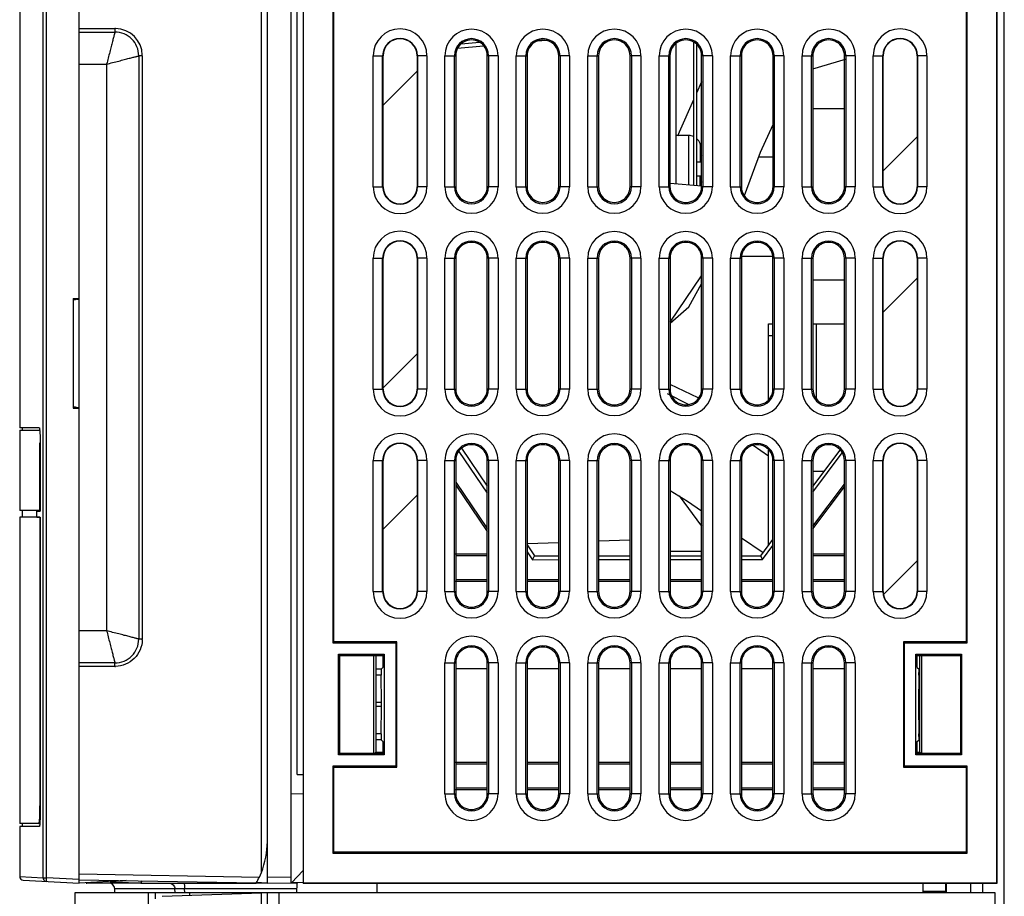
# Model space of a CAD drawing. Header units: millimetres. Extents: x 0 to 1500, y 0 to 1200.
# Tile 32 of 38: x 830 to 913, y 536 to 609. Entities that reach past the tile are written whole.
import ezdxf

# ---------------------------------------------------------------- set-up
doc = ezdxf.new("R2010")
doc.units = ezdxf.units.MM
doc.header["$LTSCALE"] = 82.5
doc.layers.get('0').update_dxf_attribs({"linetype": 'CONTINUOUS'})
for name, color, linetype in [('002_AXIS', 7, 'CONTINUOUS'), ('003_CURVES', 7, 'CONTINUOUS'), ('004_COSMETIC', 7, 'CONTINUOUS'), ('00_COMPONENTS', 7, 'CONTINUOUS'), ('03_AXES', 7, 'CONTINUOUS')]:
    doc.layers.add(name, color=color, linetype=linetype)

msp = doc.modelspace()

# ---------------------------------------------------------------- linework, layer by layer
at = {"color": 7, "linetype": 'CONTINUOUS'}
for p, q in [((912.929, 472.357), (912.929, 724.356)), ((853.529, 545.98), (853.529, 716.957)), ((854.025, 715.865), (854.025, 536.865)), ((854.051, 715.839), (854.051, 536.891)), ((912.299, 536.891), (912.299, 715.839)), ((912.325, 536.865), (912.325, 715.865)), ((856.537, 621.18), (856.537, 557.05)), ((856.625, 557.138), (856.625, 621.093)), ((909.725, 621.093), (909.725, 557.138)), ((909.812, 557.05), (909.812, 621.18)), ((869.184, 607.17), (867.009, 606.973)), ((868.845, 607.476), (867.298, 607.338)), ((874.484, 607.65), (873.723, 607.581)), ((860.746, 595.365), (860.746, 606.365)), ((863.603, 606.365), (863.603, 595.365)), ((866.85, 606.355), (866.85, 595.375)), ((869.5, 595.375), (869.5, 606.355)), ((872.85, 606.355), (872.85, 595.375)), ((875.5, 595.375), (875.5, 606.355)), ((878.85, 606.355), (878.85, 595.375)), ((881.5, 595.375), (881.5, 606.355)), ((884.845, 606.356), (884.845, 595.375)), ((887.504, 595.375), (887.504, 606.356)), ((890.845, 606.356), (890.845, 595.375)), ((893.504, 595.375), (893.504, 606.356)), ((896.845, 606.356), (896.845, 595.375)), ((899.504, 595.375), (899.504, 606.356)), ((902.746, 595.365), (902.746, 606.365)), ((905.603, 606.365), (905.603, 595.365)), ((896.845, 601.938), (899.504, 601.938)), ((893.504, 597.857), (892.295, 597.857)), ((860.746, 578.365), (860.746, 589.365)), ((863.603, 589.365), (863.603, 578.365)), ((866.85, 589.355), (866.85, 578.375)), ((869.5, 578.375), (869.5, 589.355)), ((872.85, 589.355), (872.85, 578.375)), ((875.5, 578.375), (875.5, 589.355)), ((878.85, 589.355), (878.85, 578.375)), ((881.5, 578.375), (881.5, 589.355)), ((884.85, 589.355), (884.85, 578.375)), ((887.5, 578.375), (887.5, 589.355)), ((893.5, 589.487), (890.85, 589.487)), ((890.85, 589.355), (890.85, 578.375)), ((893.5, 578.375), (893.5, 589.355)), ((896.85, 589.355), (896.85, 578.375)), ((899.5, 578.375), (899.5, 589.355)), ((902.746, 578.365), (902.746, 589.365)), ((905.603, 589.365), (905.603, 578.365)), ((896.85, 587.538), (899.5, 587.538)), ((893.129, 583.857), (893.5, 583.857)), ((896.85, 583.857), (899.5, 583.857)), ((893.129, 582.857), (893.5, 582.857)), ((867.119, 573.112), (869.5, 569.616)), ((867.338, 573.388), (869.5, 570.209)), ((896.85, 570.186), (899.135, 573.233)), ((860.746, 561.365), (860.746, 572.365)), ((863.603, 572.365), (863.603, 561.365)), ((866.85, 572.355), (866.85, 561.375)), ((869.5, 561.375), (869.5, 572.355)), ((872.85, 572.355), (872.85, 561.375)), ((875.5, 561.375), (875.5, 572.355)), ((878.85, 572.355), (878.85, 561.375)), ((881.5, 561.375), (881.5, 572.355)), ((884.85, 572.355), (884.85, 561.375)), ((887.5, 561.375), (887.5, 572.355)), ((890.85, 572.355), (890.85, 561.375)), ((893.5, 561.375), (893.5, 572.355)), ((896.85, 569.699), (899.32, 572.999)), ((896.85, 572.355), (896.85, 561.375)), ((899.5, 561.375), (899.5, 572.355)), ((902.746, 561.365), (902.746, 572.365)), ((905.603, 572.365), (905.603, 561.365)), ((897.787, 571.435), (896.85, 571.435)), ((866.85, 570.549), (869.5, 566.652)), ((866.85, 570.3), (869.5, 566.403)), ((896.85, 566.852), (899.5, 570.386)), ((896.85, 566.619), (899.5, 570.152)), ((892.479, 564.357), (893.5, 565.719)), ((872.85, 565.282), (873.479, 564.357)), ((892.628, 564.059), (893.5, 565.224)), ((869.5, 564.497), (866.819, 564.497)), ((869.5, 564.357), (866.85, 564.357)), ((872.85, 564.699), (873.306, 564.03)), ((873.306, 564.03), (873.479, 564.357)), ((873.306, 564.03), (875.5, 564.033)), ((873.479, 564.357), (875.5, 564.357)), ((878.85, 564.357), (881.5, 564.357)), ((878.85, 564.038), (881.5, 564.042)), ((887.5, 564.722), (884.85, 564.722)), ((884.85, 564.357), (887.5, 564.357)), ((884.85, 564.047), (887.5, 564.051)), ((890.85, 564.357), (892.479, 564.357)), ((890.85, 564.057), (892.628, 564.059)), ((892.628, 564.059), (892.479, 564.357)), ((899.5, 564.497), (896.85, 564.497)), ((899.5, 564.357), (896.85, 564.357)), ((866.819, 562.217), (869.5, 562.217)), ((866.85, 562.357), (869.5, 562.357)), ((872.85, 562.357), (875.5, 562.357)), ((872.85, 562.217), (875.5, 562.217)), ((878.85, 562.357), (881.5, 562.357)), ((878.85, 562.217), (881.5, 562.217)), ((884.85, 562.357), (887.5, 562.357)), ((884.85, 562.217), (887.5, 562.217)), ((890.85, 562.357), (893.5, 562.357)), ((890.85, 562.217), (893.5, 562.217)), ((896.85, 562.357), (899.5, 562.357)), ((896.85, 562.217), (899.5, 562.217)), ((856.625, 557.138), (856.537, 557.05)), ((856.537, 557.05), (861.81, 557.05)), ((861.897, 557.138), (856.625, 557.138)), ((861.897, 557.138), (861.81, 557.05)), ((861.81, 557.05), (861.81, 546.68)), ((861.897, 546.593), (861.897, 557.138)), ((909.725, 557.138), (904.452, 557.138)), ((904.452, 557.138), (904.54, 557.05)), ((904.452, 557.138), (904.452, 546.593)), ((904.54, 557.05), (909.812, 557.05)), ((904.54, 546.68), (904.54, 557.05)), ((909.725, 557.138), (909.812, 557.05)), ((857.109, 555.98), (857.005, 556.085)), ((857.005, 547.645), (857.005, 556.085)), ((857.005, 556.085), (860.845, 556.085)), ((857.109, 547.75), (857.109, 555.98)), ((857.109, 555.98), (860.74, 555.98)), ((859.954, 555.98), (859.954, 547.75)), ((860.129, 555.98), (860.129, 547.857)), ((860.74, 555.98), (860.845, 556.085)), ((860.74, 555.98), (860.74, 554.98)), ((860.845, 556.085), (860.845, 547.645)), ((905.505, 556.085), (909.345, 556.085)), ((905.609, 555.98), (905.505, 556.085)), ((905.505, 547.645), (905.505, 556.085)), ((905.609, 555.98), (909.24, 555.98)), ((905.609, 554.98), (905.609, 555.98)), ((905.829, 547.857), (905.829, 555.98)), ((906.004, 547.75), (906.004, 555.98)), ((909.24, 555.98), (909.345, 556.085)), ((909.24, 555.98), (909.24, 547.75)), ((909.345, 556.085), (909.345, 547.645)), ((860.74, 554.98), (860.582, 554.823)), ((866.85, 555.355), (866.85, 544.375)), ((869.5, 544.375), (869.5, 555.355)), ((872.85, 555.355), (872.85, 544.375)), ((875.5, 544.375), (875.5, 555.355)), ((878.85, 555.355), (878.85, 544.375)), ((881.5, 544.375), (881.5, 555.355)), ((884.85, 555.355), (884.85, 544.375)), ((887.5, 544.375), (887.5, 555.355)), ((890.85, 555.355), (890.85, 544.375)), ((893.5, 544.375), (893.5, 555.355)), ((896.85, 555.355), (896.85, 544.375)), ((899.5, 544.375), (899.5, 555.355)), ((905.609, 554.98), (905.767, 554.823)), ((860.582, 554.823), (860.129, 554.823)), ((860.603, 554.323), (860.129, 554.323)), ((860.582, 554.823), (860.603, 554.323)), ((860.624, 552.039), (860.603, 554.323)), ((905.747, 554.323), (905.726, 552.039)), ((905.747, 554.323), (905.767, 554.823)), ((905.747, 554.323), (905.829, 554.323)), ((905.767, 554.823), (905.829, 554.823)), ((860.603, 549.407), (860.624, 551.691)), ((905.726, 551.691), (905.747, 549.407)), ((860.603, 549.407), (860.129, 549.407)), ((860.603, 549.407), (860.582, 548.908)), ((905.747, 549.407), (905.829, 549.407)), ((905.767, 548.908), (905.747, 549.407)), ((860.582, 548.908), (860.129, 548.908)), ((860.74, 548.75), (860.582, 548.908)), ((860.74, 548.75), (860.74, 547.75)), ((905.609, 548.75), (905.767, 548.908)), ((905.609, 547.75), (905.609, 548.75)), ((905.767, 548.908), (905.829, 548.908)), ((857.109, 547.75), (857.005, 547.645)), ((860.845, 547.645), (857.005, 547.645)), ((860.74, 547.75), (857.109, 547.75)), ((860.021, 547.75), (860.129, 547.857)), ((860.129, 547.857), (860.74, 547.857)), ((860.74, 547.75), (860.845, 547.645)), ((905.609, 547.75), (905.505, 547.645)), ((909.345, 547.645), (905.505, 547.645)), ((905.609, 547.857), (905.829, 547.857)), ((909.24, 547.75), (905.609, 547.75)), ((905.936, 547.75), (905.829, 547.857)), ((909.24, 547.75), (909.345, 547.645)), ((856.625, 546.593), (856.537, 546.68)), ((856.537, 546.68), (856.537, 539.378)), ((861.81, 546.68), (856.537, 546.68)), ((861.897, 546.593), (861.81, 546.68)), ((869.5, 546.997), (866.819, 546.997)), ((869.5, 546.857), (866.85, 546.857)), ((875.5, 546.997), (872.85, 546.997)), ((875.5, 546.857), (872.85, 546.857)), ((881.5, 546.997), (878.85, 546.997)), ((881.5, 546.857), (878.85, 546.857)), ((887.5, 546.997), (884.85, 546.997)), ((887.5, 546.857), (884.85, 546.857)), ((893.5, 546.997), (890.85, 546.997)), ((893.5, 546.857), (890.85, 546.857)), ((899.5, 546.997), (896.85, 546.997)), ((899.5, 546.857), (896.85, 546.857)), ((904.452, 546.593), (904.54, 546.68)), ((909.812, 546.68), (904.54, 546.68)), ((909.725, 546.593), (909.812, 546.68)), ((909.812, 539.378), (909.812, 546.68)), ((853.529, 545.98), (854.025, 545.971)), ((856.625, 539.465), (856.625, 546.593)), ((856.625, 546.593), (861.897, 546.593)), ((904.452, 546.593), (909.725, 546.593)), ((909.725, 546.593), (909.725, 539.465)), ((866.819, 544.717), (869.5, 544.717)), ((866.85, 544.857), (869.5, 544.857)), ((872.85, 544.857), (875.5, 544.857)), ((872.85, 544.717), (875.5, 544.717)), ((878.85, 544.857), (881.5, 544.857)), ((878.85, 544.717), (881.5, 544.717)), ((884.85, 544.857), (887.5, 544.857)), ((884.85, 544.717), (887.5, 544.717)), ((890.85, 544.857), (893.5, 544.857)), ((890.85, 544.717), (893.5, 544.717)), ((896.85, 544.857), (899.5, 544.857)), ((896.85, 544.717), (899.5, 544.717)), ((856.625, 539.465), (856.537, 539.378)), ((856.537, 539.378), (909.812, 539.378)), ((909.725, 539.465), (856.625, 539.465)), ((909.725, 539.465), (909.812, 539.378)), ((840.409, 536.857), (835.88, 536.857)), ((851.029, 536.857), (850.091, 536.857)), ((853.529, 536.857), (853.029, 536.857)), ((853.508, 536.053), (853.529, 536.857)), ((853.529, 536.901), (853.529, 536.857)), ((854.025, 536.865), (854.051, 536.891)), ((854.025, 536.865), (912.325, 536.865)), ((854.051, 536.891), (912.299, 536.891)), ((860.225, 536.865), (860.227, 536.057)), ((906.123, 536.057), (906.125, 536.865)), ((907.989, 536.865), (907.989, 536.147)), ((908.059, 536.865), (908.059, 536.077)), ((910.129, 536.057), (910.129, 536.865)), ((911.129, 536.057), (911.129, 536.865)), ((912.325, 536.865), (912.299, 536.891)), ((834.88, 487.316), (834.88, 536.057)), ((834.88, 536.057), (912.129, 536.057)), ((838.219, 536.057), (838.211, 536.371)), ((842.205, 535.749), (850.529, 536.04)), ((850.529, 484.057), (850.529, 536.04)), ((851.029, 484.857), (851.029, 536.057)), ((907.989, 536.147), (906.123, 536.147))]:
    msp.add_line(p, q, dxfattribs=at)
at = {"color": 9, "linetype": 'CONTINUOUS'}
for p, q in [((859.915, 595.365), (859.915, 606.365)), ((859.915, 606.365), (860.746, 606.365)), ((860.714, 595.365), (860.714, 606.365)), ((864.435, 606.365), (863.603, 606.365)), ((863.635, 606.365), (863.635, 595.365)), ((864.435, 606.365), (864.435, 595.365)), ((865.942, 595.365), (865.942, 606.365)), ((865.942, 606.365), (866.739, 606.365)), ((866.739, 595.365), (866.739, 606.365)), ((866.739, 606.365), (866.85, 606.355)), ((869.611, 606.365), (869.5, 606.355)), ((869.611, 606.365), (869.611, 595.365)), ((870.408, 606.365), (869.611, 606.365)), ((870.408, 606.365), (870.408, 595.365)), ((871.942, 595.365), (871.942, 606.365)), ((871.942, 606.365), (872.739, 606.365)), ((872.739, 595.365), (872.739, 606.365)), ((872.739, 606.365), (872.85, 606.355)), ((875.611, 606.365), (875.5, 606.355)), ((875.611, 606.365), (875.611, 595.365)), ((876.408, 606.365), (875.611, 606.365)), ((876.408, 606.365), (876.408, 595.365)), ((877.942, 595.365), (877.942, 606.365)), ((877.942, 606.365), (878.739, 606.365)), ((878.739, 595.365), (878.739, 606.365)), ((878.739, 606.365), (878.85, 606.355)), ((881.611, 606.365), (881.5, 606.355)), ((881.611, 606.365), (881.611, 595.365)), ((882.408, 606.365), (881.611, 606.365)), ((882.408, 606.365), (882.408, 595.365)), ((883.942, 595.365), (883.942, 606.365)), ((883.942, 606.365), (884.739, 606.365)), ((884.739, 595.365), (884.739, 606.365)), ((884.739, 606.365), (884.845, 606.356)), ((887.611, 606.365), (887.504, 606.356)), ((887.611, 606.365), (887.611, 595.365)), ((888.408, 606.365), (887.611, 606.365)), ((888.408, 606.365), (888.408, 595.365)), ((889.942, 595.365), (889.942, 606.365)), ((889.942, 606.365), (890.739, 606.365)), ((890.739, 595.365), (890.739, 606.365)), ((890.739, 606.365), (890.845, 606.356)), ((893.611, 606.365), (893.504, 606.356)), ((893.611, 606.365), (893.611, 595.365)), ((894.408, 606.365), (893.611, 606.365)), ((894.408, 606.365), (894.408, 595.365)), ((895.942, 595.365), (895.942, 606.365)), ((895.942, 606.365), (896.739, 606.365)), ((896.739, 595.365), (896.739, 606.365)), ((896.739, 606.365), (896.845, 606.356)), ((899.611, 606.365), (899.504, 606.356)), ((899.611, 606.365), (899.611, 595.365)), ((900.408, 606.365), (899.611, 606.365)), ((900.408, 606.365), (900.408, 595.365)), ((901.915, 595.365), (901.915, 606.365)), ((901.915, 606.365), (902.746, 606.365)), ((902.714, 595.365), (902.714, 606.365)), ((906.435, 606.365), (905.603, 606.365)), ((905.635, 606.365), (905.635, 595.365)), ((906.435, 606.365), (906.435, 595.365)), ((859.915, 595.365), (860.746, 595.365)), ((864.435, 595.365), (863.603, 595.365)), ((865.942, 595.365), (866.739, 595.365)), ((866.739, 595.365), (866.85, 595.375)), ((869.611, 595.365), (869.5, 595.375)), ((870.408, 595.365), (869.611, 595.365)), ((871.942, 595.365), (872.739, 595.365)), ((872.739, 595.365), (872.85, 595.375)), ((875.611, 595.365), (875.5, 595.375)), ((876.408, 595.365), (875.611, 595.365)), ((877.942, 595.365), (878.739, 595.365)), ((878.739, 595.365), (878.85, 595.375)), ((881.611, 595.365), (881.5, 595.375)), ((882.408, 595.365), (881.611, 595.365)), ((883.942, 595.365), (884.739, 595.365)), ((884.739, 595.365), (884.845, 595.375)), ((887.611, 595.365), (887.504, 595.375)), ((888.408, 595.365), (887.611, 595.365)), ((889.942, 595.365), (890.739, 595.365)), ((890.739, 595.365), (890.845, 595.375)), ((893.611, 595.365), (893.504, 595.375)), ((894.408, 595.365), (893.611, 595.365)), ((895.942, 595.365), (896.739, 595.365)), ((896.739, 595.365), (896.845, 595.375)), ((899.611, 595.365), (899.504, 595.375)), ((900.408, 595.365), (899.611, 595.365)), ((901.915, 595.365), (902.746, 595.365)), ((906.435, 595.365), (905.603, 595.365)), ((859.915, 578.365), (859.915, 589.365)), ((859.915, 589.365), (860.746, 589.365)), ((860.714, 578.365), (860.714, 589.365)), ((864.435, 589.365), (863.603, 589.365)), ((863.635, 589.365), (863.635, 578.365)), ((864.435, 589.365), (864.435, 578.365)), ((865.942, 578.365), (865.942, 589.365)), ((865.942, 589.365), (866.739, 589.365)), ((866.739, 578.365), (866.739, 589.365)), ((866.739, 589.365), (866.85, 589.355)), ((869.611, 589.365), (869.5, 589.355)), ((869.611, 589.365), (869.611, 578.365)), ((870.408, 589.365), (869.611, 589.365)), ((870.408, 589.365), (870.408, 578.365)), ((871.942, 578.365), (871.942, 589.365)), ((871.942, 589.365), (872.739, 589.365)), ((872.739, 578.365), (872.739, 589.365)), ((872.739, 589.365), (872.85, 589.355)), ((875.611, 589.365), (875.5, 589.355)), ((875.611, 589.365), (875.611, 578.365)), ((876.408, 589.365), (875.611, 589.365)), ((876.408, 589.365), (876.408, 578.365)), ((877.942, 578.365), (877.942, 589.365)), ((877.942, 589.365), (878.739, 589.365)), ((878.739, 578.365), (878.739, 589.365)), ((878.739, 589.365), (878.85, 589.355)), ((881.611, 589.365), (881.5, 589.355)), ((881.611, 589.365), (881.611, 578.365)), ((882.408, 589.365), (881.611, 589.365)), ((882.408, 589.365), (882.408, 578.365)), ((883.942, 578.365), (883.942, 589.365)), ((883.942, 589.365), (884.739, 589.365)), ((884.739, 578.365), (884.739, 589.365)), ((884.739, 589.365), (884.85, 589.355)), ((887.611, 589.365), (887.5, 589.355)), ((887.611, 589.365), (887.611, 578.365)), ((888.408, 589.365), (887.611, 589.365)), ((888.408, 589.365), (888.408, 578.365)), ((889.942, 578.365), (889.942, 589.365)), ((889.942, 589.365), (890.739, 589.365)), ((890.739, 578.365), (890.739, 589.365)), ((890.739, 589.365), (890.85, 589.355)), ((893.611, 589.365), (893.5, 589.355)), ((893.611, 589.365), (893.611, 578.365)), ((894.408, 589.365), (893.611, 589.365)), ((894.408, 589.365), (894.408, 578.365)), ((895.942, 578.365), (895.942, 589.365)), ((895.942, 589.365), (896.739, 589.365)), ((896.739, 578.365), (896.739, 589.365)), ((896.739, 589.365), (896.85, 589.355)), ((899.611, 589.365), (899.5, 589.355)), ((899.611, 589.365), (899.611, 578.365)), ((900.408, 589.365), (899.611, 589.365)), ((900.408, 589.365), (900.408, 578.365)), ((901.915, 578.365), (901.915, 589.365)), ((901.915, 589.365), (902.746, 589.365)), ((902.714, 578.365), (902.714, 589.365)), ((906.435, 589.365), (905.603, 589.365)), ((905.635, 589.365), (905.635, 578.365)), ((906.435, 589.365), (906.435, 578.365)), ((897.129, 583.857), (897.129, 577.606)), ((859.915, 578.365), (860.746, 578.365)), ((864.435, 578.365), (863.603, 578.365)), ((865.942, 578.365), (866.739, 578.365)), ((866.739, 578.365), (866.85, 578.375)), ((869.611, 578.365), (869.5, 578.375)), ((870.408, 578.365), (869.611, 578.365)), ((871.942, 578.365), (872.739, 578.365)), ((872.739, 578.365), (872.85, 578.375)), ((875.611, 578.365), (875.5, 578.375)), ((876.408, 578.365), (875.611, 578.365)), ((877.942, 578.365), (878.739, 578.365)), ((878.739, 578.365), (878.85, 578.375)), ((881.611, 578.365), (881.5, 578.375)), ((882.408, 578.365), (881.611, 578.365)), ((883.942, 578.365), (884.739, 578.365)), ((884.739, 578.365), (884.85, 578.375)), ((887.611, 578.365), (887.5, 578.375)), ((888.408, 578.365), (887.611, 578.365)), ((889.942, 578.365), (890.739, 578.365)), ((890.739, 578.365), (890.85, 578.375)), ((893.611, 578.365), (893.5, 578.375)), ((894.408, 578.365), (893.611, 578.365)), ((895.942, 578.365), (896.739, 578.365)), ((896.739, 578.365), (896.85, 578.375)), ((899.611, 578.365), (899.5, 578.375)), ((900.408, 578.365), (899.611, 578.365)), ((901.915, 578.365), (902.746, 578.365)), ((906.435, 578.365), (905.603, 578.365)), ((859.915, 561.365), (859.915, 572.365)), ((859.915, 572.365), (860.746, 572.365)), ((860.714, 561.365), (860.714, 572.365)), ((864.435, 572.365), (863.603, 572.365)), ((863.635, 572.365), (863.635, 561.365)), ((864.435, 572.365), (864.435, 561.365)), ((865.942, 561.365), (865.942, 572.365)), ((865.942, 572.365), (866.739, 572.365)), ((866.739, 561.365), (866.739, 572.365)), ((866.739, 572.365), (866.85, 572.355)), ((869.611, 572.365), (869.5, 572.355)), ((869.611, 572.365), (869.611, 561.365)), ((870.408, 572.365), (869.611, 572.365)), ((870.408, 572.365), (870.408, 561.365)), ((871.942, 561.365), (871.942, 572.365)), ((871.942, 572.365), (872.739, 572.365)), ((872.739, 561.365), (872.739, 572.365)), ((872.739, 572.365), (872.85, 572.355)), ((875.611, 572.365), (875.5, 572.355)), ((875.611, 572.365), (875.611, 561.365)), ((876.408, 572.365), (875.611, 572.365)), ((876.408, 572.365), (876.408, 561.365)), ((877.942, 561.365), (877.942, 572.365)), ((877.942, 572.365), (878.739, 572.365)), ((878.739, 561.365), (878.739, 572.365)), ((878.739, 572.365), (878.85, 572.355)), ((881.611, 572.365), (881.5, 572.355)), ((881.611, 572.365), (881.611, 561.365)), ((882.408, 572.365), (881.611, 572.365)), ((882.408, 572.365), (882.408, 561.365)), ((883.942, 561.365), (883.942, 572.365)), ((883.942, 572.365), (884.739, 572.365)), ((884.739, 561.365), (884.739, 572.365)), ((884.739, 572.365), (884.85, 572.355)), ((887.611, 572.365), (887.5, 572.355)), ((887.611, 572.365), (887.611, 561.365)), ((888.408, 572.365), (887.611, 572.365)), ((888.408, 572.365), (888.408, 561.365)), ((889.942, 561.365), (889.942, 572.365)), ((889.942, 572.365), (890.739, 572.365)), ((890.739, 561.365), (890.739, 572.365)), ((890.739, 572.365), (890.85, 572.355)), ((893.611, 572.365), (893.5, 572.355)), ((893.611, 572.365), (893.611, 561.365)), ((894.408, 572.365), (893.611, 572.365)), ((894.408, 572.365), (894.408, 561.365)), ((895.942, 561.365), (895.942, 572.365)), ((895.942, 572.365), (896.739, 572.365)), ((896.739, 561.365), (896.739, 572.365)), ((896.739, 572.365), (896.85, 572.355)), ((899.611, 572.365), (899.5, 572.355)), ((899.611, 572.365), (899.611, 561.365)), ((900.408, 572.365), (899.611, 572.365)), ((900.408, 572.365), (900.408, 561.365)), ((901.915, 561.365), (901.915, 572.365)), ((901.915, 572.365), (902.746, 572.365)), ((902.714, 561.365), (902.714, 572.365)), ((906.435, 572.365), (905.603, 572.365)), ((905.635, 572.365), (905.635, 561.365)), ((906.435, 572.365), (906.435, 561.365)), ((859.915, 561.365), (860.746, 561.365)), ((864.435, 561.365), (863.603, 561.365)), ((865.942, 561.365), (866.739, 561.365)), ((866.739, 561.365), (866.85, 561.375)), ((869.611, 561.365), (869.5, 561.375)), ((870.408, 561.365), (869.611, 561.365)), ((871.942, 561.365), (872.739, 561.365)), ((872.739, 561.365), (872.85, 561.375)), ((875.611, 561.365), (875.5, 561.375)), ((876.408, 561.365), (875.611, 561.365)), ((877.942, 561.365), (878.739, 561.365)), ((878.739, 561.365), (878.85, 561.375)), ((881.611, 561.365), (881.5, 561.375)), ((882.408, 561.365), (881.611, 561.365)), ((883.942, 561.365), (884.739, 561.365)), ((884.739, 561.365), (884.85, 561.375)), ((887.611, 561.365), (887.5, 561.375)), ((888.408, 561.365), (887.611, 561.365)), ((889.942, 561.365), (890.739, 561.365)), ((890.739, 561.365), (890.85, 561.375)), ((893.611, 561.365), (893.5, 561.375)), ((894.408, 561.365), (893.611, 561.365)), ((895.942, 561.365), (896.739, 561.365)), ((896.739, 561.365), (896.85, 561.375)), ((899.611, 561.365), (899.5, 561.375)), ((900.408, 561.365), (899.611, 561.365)), ((901.915, 561.365), (902.746, 561.365)), ((906.435, 561.365), (905.603, 561.365)), ((865.942, 544.365), (865.942, 555.365)), ((865.942, 555.365), (866.739, 555.365)), ((866.739, 544.365), (866.739, 555.365)), ((866.739, 555.365), (866.85, 555.355)), ((869.611, 555.365), (869.5, 555.355)), ((869.611, 555.365), (869.611, 544.365)), ((870.408, 555.365), (869.611, 555.365)), ((870.408, 555.365), (870.408, 544.365)), ((871.942, 544.365), (871.942, 555.365)), ((871.942, 555.365), (872.739, 555.365)), ((872.739, 544.365), (872.739, 555.365)), ((872.739, 555.365), (872.85, 555.355)), ((875.611, 555.365), (875.5, 555.355)), ((875.611, 555.365), (875.611, 544.365)), ((876.408, 555.365), (875.611, 555.365)), ((876.408, 555.365), (876.408, 544.365)), ((877.942, 544.365), (877.942, 555.365)), ((877.942, 555.365), (878.739, 555.365)), ((878.739, 555.365), (878.85, 555.355)), ((878.739, 544.365), (878.739, 555.365)), ((881.611, 555.365), (881.5, 555.355)), ((881.611, 555.365), (881.611, 544.365)), ((882.408, 555.365), (881.611, 555.365)), ((882.408, 555.365), (882.408, 544.365)), ((883.942, 544.365), (883.942, 555.365)), ((883.942, 555.365), (884.739, 555.365)), ((884.739, 555.365), (884.85, 555.355)), ((884.739, 544.365), (884.739, 555.365)), ((887.611, 555.365), (887.5, 555.355)), ((887.611, 555.365), (887.611, 544.365)), ((888.408, 555.365), (887.611, 555.365)), ((888.408, 555.365), (888.408, 544.365)), ((889.942, 555.365), (890.739, 555.365)), ((889.942, 544.365), (889.942, 555.365)), ((890.739, 555.365), (890.85, 555.355)), ((890.739, 544.365), (890.739, 555.365)), ((893.611, 555.365), (893.5, 555.355)), ((894.408, 555.365), (893.611, 555.365)), ((893.611, 555.365), (893.611, 544.365)), ((894.408, 555.365), (894.408, 544.365)), ((895.942, 555.365), (896.739, 555.365)), ((895.942, 544.365), (895.942, 555.365)), ((896.739, 555.365), (896.85, 555.355)), ((896.739, 544.365), (896.739, 555.365)), ((899.611, 555.365), (899.5, 555.355)), ((900.408, 555.365), (899.611, 555.365)), ((899.611, 555.365), (899.611, 544.365)), ((900.408, 555.365), (900.408, 544.365)), ((860.624, 552.039), (860.129, 552.039)), ((860.624, 551.691), (860.129, 551.691)), ((905.726, 552.039), (905.829, 552.039)), ((905.726, 551.691), (905.829, 551.691)), ((865.942, 544.365), (866.739, 544.365)), ((866.739, 544.365), (866.85, 544.375)), ((869.611, 544.365), (869.5, 544.375)), ((870.408, 544.365), (869.611, 544.365)), ((871.942, 544.365), (872.739, 544.365)), ((872.739, 544.365), (872.85, 544.375)), ((875.611, 544.365), (875.5, 544.375)), ((876.408, 544.365), (875.611, 544.365)), ((877.942, 544.365), (878.739, 544.365)), ((878.739, 544.365), (878.85, 544.375)), ((881.611, 544.365), (881.5, 544.375)), ((882.408, 544.365), (881.611, 544.365)), ((883.942, 544.365), (884.739, 544.365)), ((884.739, 544.365), (884.85, 544.375)), ((887.611, 544.365), (887.5, 544.375)), ((888.408, 544.365), (887.611, 544.365)), ((889.942, 544.365), (890.739, 544.365)), ((890.739, 544.365), (890.85, 544.375)), ((893.611, 544.365), (893.5, 544.375)), ((894.408, 544.365), (893.611, 544.365)), ((895.942, 544.365), (896.739, 544.365)), ((896.739, 544.365), (896.85, 544.375)), ((899.611, 544.365), (899.5, 544.375)), ((900.408, 544.365), (899.611, 544.365)), ((843.268, 536.371), (838.211, 536.371)), ((841.032, 536.057), (841.032, 534.14)), ((841.635, 535.536), (841.635, 536.057)), ((843.275, 536.06), (843.268, 536.371)), ((853.516, 536.371), (844.084, 536.371)), ((844.092, 536.057), (844.084, 536.371)), ((844.526, 535.83), (844.526, 536.057)), ((852.029, 487.229), (852.029, 536.057))]:
    msp.add_line(p, q, dxfattribs=at)
at = {"color": 3, "linetype": 'CONTINUOUS'}
for p, q in [((893.129, 577.489), (893.129, 583.857)), ((893.129, 565.224), (893.129, 573.241))]:
    msp.add_line(p, q, dxfattribs=at)
at = {"color": 9, "linetype": 'CONTINUOUS'}
for centre, radius, start, end in [((862.175, 606.365), 2.26, 0, 180), ((868.175, 606.365), 2.233, 0.00125, 179.99875), ((874.175, 606.365), 2.233, 0.00125, 179.99875), ((880.175, 606.365), 2.233, 0.00125, 179.99875), ((886.175, 606.365), 2.233, 0.00198, 179.99802), ((892.175, 606.365), 2.233, 0.00198, 179.99802), ((898.175, 606.365), 2.233, 0.00198, 179.99802), ((904.175, 606.365), 2.26, 0, 180), ((862.175, 606.365), 1.46, 0, 180), ((868.175, 606.365), 1.436, 0.00168, 179.99832), ((874.175, 606.365), 1.436, 0.00168, 179.99832), ((880.175, 606.365), 1.436, 0.00168, 179.99832), ((886.175, 606.365), 1.436, 0.00266, 179.99734), ((892.175, 606.365), 1.436, 0.00266, 179.99734), ((898.175, 606.365), 1.436, 0.00266, 179.99734), ((904.175, 606.365), 1.46, 0, 180), ((862.175, 595.365), 2.26, 180, 360), ((862.175, 595.365), 1.46, 180, 360), ((868.175, 595.365), 2.233, 180.00125, 359.99875), ((868.175, 595.365), 1.436, 180.00168, 359.99832), ((874.175, 595.365), 2.233, 180.00125, 359.99875), ((874.175, 595.365), 1.436, 180.00168, 359.99832), ((880.175, 595.365), 2.233, 180.00125, 359.99875), ((880.175, 595.365), 1.436, 180.00168, 359.99832), ((886.175, 595.365), 2.233, 180.00198, 359.99802), ((886.175, 595.365), 1.436, 180.00266, 359.99734), ((892.175, 595.365), 2.233, 180.00198, 359.99802), ((892.175, 595.365), 1.436, 180.00266, 359.99734), ((898.175, 595.365), 2.233, 180.00198, 359.99802), ((898.175, 595.365), 1.436, 180.00266, 359.99734), ((904.175, 595.365), 2.26, 180, 360), ((904.175, 595.365), 1.46, 180, 360), ((862.175, 589.365), 2.26, 0, 180), ((868.175, 589.365), 2.233, 0.00125, 179.99875), ((874.175, 589.365), 2.233, 0.00125, 179.99875), ((880.175, 589.365), 2.233, 0.00125, 179.99875), ((886.175, 589.365), 2.233, 0.00125, 179.99875), ((892.175, 589.365), 2.233, 0.00125, 179.99875), ((898.175, 589.365), 2.233, 0.00125, 179.99875), ((904.175, 589.365), 2.26, 0, 180), ((862.175, 589.365), 1.46, 0, 180), ((868.175, 589.365), 1.436, 0.00168, 179.99832), ((874.175, 589.365), 1.436, 0.00168, 179.99832), ((880.175, 589.365), 1.436, 0.00168, 179.99832), ((886.175, 589.365), 1.436, 0.00168, 179.99832), ((892.175, 589.365), 1.436, 0.00168, 179.99832), ((898.175, 589.365), 1.436, 0.00168, 179.99832), ((904.175, 589.365), 1.46, 0, 180), ((862.175, 578.365), 2.26, 180, 360), ((862.175, 578.365), 1.46, 180, 360), ((868.175, 578.365), 2.233, 180.00125, 359.99875), ((868.175, 578.365), 1.436, 180.00168, 359.99832), ((874.175, 578.365), 2.233, 180.00125, 359.99875), ((874.175, 578.365), 1.436, 180.00168, 359.99832), ((880.175, 578.365), 2.233, 180.00125, 359.99875), ((880.175, 578.365), 1.436, 180.00168, 359.99832), ((886.175, 578.365), 2.233, 180.00125, 359.99875), ((886.175, 578.365), 1.436, 180.00168, 359.99832), ((892.175, 578.365), 2.233, 180.00125, 359.99875), ((892.175, 578.365), 1.436, 180.00168, 359.99832), ((898.175, 578.365), 2.233, 180.00125, 359.99875), ((898.175, 578.365), 1.436, 180.00168, 359.99832), ((904.175, 578.365), 2.26, 180, 360), ((904.175, 578.365), 1.46, 180, 360), ((862.175, 572.365), 2.26, 0, 180), ((868.175, 572.365), 2.233, 0.00125, 179.99875), ((874.175, 572.365), 2.233, 0.00125, 179.99875), ((880.175, 572.365), 2.233, 0.00125, 179.99875), ((886.175, 572.365), 2.233, 0.00125, 179.99875), ((892.175, 572.365), 2.233, 0.00125, 179.99875), ((898.175, 572.365), 2.233, 0.00125, 179.99875), ((904.175, 572.365), 2.26, 0, 180), ((862.175, 572.365), 1.46, 0, 180), ((868.175, 572.365), 1.436, 0.00168, 179.99832), ((874.175, 572.365), 1.436, 0.00168, 179.99832), ((880.175, 572.365), 1.436, 0.00168, 179.99832), ((886.175, 572.365), 1.436, 0.00168, 179.99832), ((892.175, 572.365), 1.436, 0.00168, 179.99832), ((898.175, 572.365), 1.436, 0.00168, 179.99832), ((904.175, 572.365), 1.46, 0, 180), ((862.175, 561.365), 2.26, 180, 360), ((862.175, 561.365), 1.46, 180, 360), ((868.175, 561.365), 2.233, 180.00125, 359.99875), ((868.175, 561.365), 1.436, 180.00168, 359.99832), ((874.175, 561.365), 2.233, 180.00125, 359.99875), ((874.175, 561.365), 1.436, 180.00168, 359.99832), ((880.175, 561.365), 2.233, 180.00125, 359.99875), ((880.175, 561.365), 1.436, 180.00168, 359.99832), ((886.175, 561.365), 2.233, 180.00125, 359.99875), ((886.175, 561.365), 1.436, 180.00168, 359.99832), ((892.175, 561.365), 2.233, 180.00125, 359.99875), ((892.175, 561.365), 1.436, 180.00168, 359.99832), ((898.175, 561.365), 2.233, 180.00125, 359.99875), ((898.175, 561.365), 1.436, 180.00168, 359.99832), ((904.175, 561.365), 2.26, 180, 360), ((904.175, 561.365), 1.46, 180, 360), ((868.175, 555.365), 2.233, 0.00125, 179.99875), ((874.175, 555.365), 2.233, 0.00125, 179.99875), ((880.175, 555.365), 2.233, 0.00125, 179.99875), ((886.175, 555.365), 2.233, 0.00125, 179.99875), ((892.175, 555.365), 2.233, 0.00125, 179.99875), ((898.175, 555.365), 2.233, 0.00125, 179.99875), ((868.175, 555.365), 1.436, 0.00168, 179.99832), ((874.175, 555.365), 1.436, 0.00168, 179.99832), ((880.175, 555.365), 1.436, 0.00168, 179.99832), ((886.175, 555.365), 1.436, 0.00168, 179.99832), ((892.175, 555.365), 1.436, 0.00168, 179.99832), ((898.175, 555.365), 1.436, 0.00168, 179.99832), ((868.175, 544.365), 2.233, 180.00125, 359.99875), ((868.175, 544.365), 1.436, 180.00168, 359.99832), ((874.175, 544.365), 2.233, 180.00125, 359.99875), ((874.175, 544.365), 1.436, 180.00168, 359.99832), ((880.175, 544.365), 2.233, 180.00125, 359.99875), ((880.175, 544.365), 1.436, 180.00168, 359.99832), ((886.175, 544.365), 2.233, 180.00125, 359.99875), ((886.175, 544.365), 1.436, 180.00168, 359.99832), ((892.175, 544.365), 2.233, 180.00125, 359.99875), ((892.175, 544.365), 1.436, 180.00168, 359.99832), ((898.175, 544.365), 2.233, 180.00125, 359.99875), ((898.175, 544.365), 1.436, 180.00168, 359.99832)]:
    msp.add_arc(centre, radius, start, end, dxfattribs=at)
at = {"color": 7, "linetype": 'CONTINUOUS'}
for centre, radius, start, end in [((862.175, 606.365), 1.429, 0, 180), ((868.175, 606.365), 1.325, 359.575, 180.4249), ((874.175, 606.365), 1.325, 359.575, 180.4249), ((880.175, 606.365), 1.325, 359.575, 180.4249), ((886.175, 606.365), 1.329, 359.58699, 180.41292), ((892.175, 606.365), 1.329, 359.58699, 180.41292), ((898.175, 606.365), 1.329, 359.58699, 180.41292), ((904.175, 606.365), 1.429, 0, 180), ((862.175, 595.365), 1.429, 180, 360), ((868.175, 595.365), 1.325, 179.575, 0.4249), ((874.175, 595.365), 1.325, 179.575, 0.4249), ((880.175, 595.365), 1.325, 179.575, 0.4249), ((886.175, 595.365), 1.329, 179.58699, 0.41292), ((892.175, 595.365), 1.329, 179.58699, 0.41292), ((898.175, 595.365), 1.329, 179.58699, 0.41292), ((904.175, 595.365), 1.429, 180, 360), ((862.175, 589.365), 1.429, 0, 180), ((868.175, 589.365), 1.325, 359.575, 180.4249), ((874.175, 589.365), 1.325, 359.575, 180.4249), ((880.175, 589.365), 1.325, 359.575, 180.4249), ((886.175, 589.365), 1.325, 359.575, 180.4249), ((892.175, 589.365), 1.325, 359.575, 180.4249), ((898.175, 589.365), 1.325, 359.575, 180.4249), ((904.175, 589.365), 1.429, 0, 180), ((862.175, 578.365), 1.429, 180, 360), ((868.175, 578.365), 1.325, 179.575, 0.4249), ((874.175, 578.365), 1.325, 179.575, 0.4249), ((880.175, 578.365), 1.325, 179.575, 0.4249), ((886.175, 578.365), 1.325, 179.575, 0.4249), ((892.175, 578.365), 1.325, 179.575, 0.4249), ((898.175, 578.365), 1.325, 179.575, 0.4249), ((904.175, 578.365), 1.429, 180, 360), ((862.175, 572.365), 1.429, 0, 180), ((868.175, 572.365), 1.325, 359.575, 180.4249), ((874.175, 572.365), 1.325, 359.575, 180.4249), ((880.175, 572.365), 1.325, 359.575, 180.4249), ((886.175, 572.365), 1.325, 359.575, 180.4249), ((892.175, 572.365), 1.325, 359.575, 180.4249), ((898.175, 572.365), 1.325, 359.575, 180.4249), ((904.175, 572.365), 1.429, 0, 180), ((862.175, 561.365), 1.429, 180, 360), ((868.175, 561.365), 1.325, 179.575, 0.4249), ((874.175, 561.365), 1.325, 179.575, 0.4249), ((880.175, 561.365), 1.325, 179.575, 0.4249), ((886.175, 561.365), 1.325, 179.575, 0.4249), ((892.175, 561.365), 1.325, 179.575, 0.4249), ((898.175, 561.365), 1.325, 179.575, 0.4249), ((904.175, 561.365), 1.429, 180, 360), ((868.175, 555.365), 1.325, 359.575, 180.4249), ((874.175, 555.365), 1.325, 359.575, 180.4249), ((880.175, 555.365), 1.325, 359.575, 180.4249), ((886.175, 555.365), 1.325, 359.575, 180.4249), ((892.175, 555.365), 1.325, 359.575, 180.4249), ((898.175, 555.365), 1.325, 359.575, 180.4249), ((868.175, 544.365), 1.325, 179.575, 0.4249), ((874.175, 544.365), 1.325, 179.575, 0.4249), ((880.175, 544.365), 1.325, 179.575, 0.4249), ((886.175, 544.365), 1.325, 179.575, 0.4249), ((892.175, 544.365), 1.325, 179.575, 0.4249), ((898.175, 544.365), 1.325, 179.575, 0.4249), ((835.88, 537.846), 0.988, 265.60546, 269.99126), ((837.711, 536.358), 0.5, 1.48167, 90.01617)]:
    msp.add_arc(centre, radius, start, end, dxfattribs=at)
for centre, start_param, end_param in [((860.572, 551.865), -1.745329, -1.396263), ((905.777, 551.865), 1.396263, 1.745329)]:
    msp.add_ellipse(centre, major_axis=(0, 1), ratio=0.052408, start_param=start_param, end_param=end_param, dxfattribs=at)
at = {"color": 9, "linetype": 'CONTINUOUS'}
for points, knots in [([(842.773, 536.857), (842.898, 536.857), (843.157, 536.753), (843.265, 536.496), (843.268, 536.371)], [0, 0, 0, 0, 0.498288, 1, 1, 1, 1]), ([(843.998, 536.857), (844.014, 536.857), (844.043, 536.796), (844.062, 536.703), (844.08, 536.547), (844.084, 536.433), (844.084, 536.371)], [0, 0, 0, 0, 0.09773, 0.313036, 0.628753, 1, 1, 1, 1]), ([(844.084, 536.371), (843.903, 536.372), (843.631, 536.371), (843.358, 536.377), (843.268, 536.371)], [0, 0, 0, 0, 0.668245, 1, 1, 1, 1])]:
    msp.add_open_spline(points, degree=3, knots=knots, dxfattribs=at)
at = {"layer": '002_AXIS', "color": 7, "linetype": 'CONTINUOUS'}
for p, q in [((896.845, 605.255), (899.589, 606.071)), ((887.504, 604.163), (887.079, 603.219)), ((886.829, 602.664), (885.609, 599.959)), ((885.609, 599.959), (885.475, 599.602)), ((887.228, 577.615), (884.85, 578.758)), ((886.399, 577.074), (884.641, 577.96)), ((893.129, 572.731), (891.837, 573.636)), ((896.972, 570.349), (896.85, 570.403)), ((885.606, 569.381), (887.5, 566.85)), ((890.85, 565.86), (892.662, 564.626)), ((912.129, 536.057), (912.129, 485.357))]:
    msp.add_line(p, q, dxfattribs=at)
for points in [[(891.105, 594.628), (892.443, 598.26), (893.504, 600.593)], [(884.85, 583.912), (886.429, 585.269), (887.5, 587.213)], [(884.85, 569.847), (886.325, 568.939), (887.5, 568.14)]]:
    msp.add_lwpolyline(points, dxfattribs=at)
at = {"layer": '003_CURVES', "color": 7, "linetype": 'CONTINUOUS'}
for p, q in [((860.746, 595.365), (860.746, 606.365)), ((863.603, 606.365), (863.603, 595.365)), ((902.746, 595.365), (902.746, 606.365)), ((905.603, 606.365), (905.603, 595.365)), ((860.746, 578.365), (860.746, 589.365)), ((863.603, 589.365), (863.603, 578.365)), ((902.746, 578.365), (902.746, 589.365)), ((905.603, 589.365), (905.603, 578.365)), ((860.746, 561.365), (860.746, 572.365)), ((863.603, 572.365), (863.603, 561.365)), ((902.746, 561.365), (902.746, 572.365)), ((905.603, 572.365), (905.603, 561.365))]:
    msp.add_line(p, q, dxfattribs=at)
at = {"layer": '003_CURVES', "color": 2, "linetype": 'CONTINUOUS'}
for p, q in [((860.746, 602.225), (863.603, 605.082)), ((902.746, 596.708), (905.603, 599.565)), ((902.746, 584.828), (905.603, 587.685)), ((860.746, 578.466), (863.603, 581.324)), ((903.096, 573.299), (903.143, 573.345)), ((860.746, 566.587), (863.603, 569.444)), ((902.778, 561.102), (905.603, 563.927))]:
    msp.add_line(p, q, dxfattribs=at)
at = {"layer": '003_CURVES', "color": 7, "linetype": 'CONTINUOUS'}
for centre, start, end in [((862.175, 606.365), 0, 180), ((904.175, 606.365), 0, 180), ((862.175, 595.365), 180, 360), ((904.175, 595.365), 180, 360), ((862.175, 589.365), 0, 180), ((904.175, 589.365), 0, 180), ((862.175, 578.365), 180, 360), ((904.175, 578.365), 180, 360), ((862.175, 572.365), 0, 180), ((904.175, 572.365), 0, 180), ((862.175, 561.365), 180, 360), ((904.175, 561.365), 180, 360)]:
    msp.add_arc(centre, 1.429, start, end, dxfattribs=at)
at = {"layer": '004_COSMETIC', "color": 4, "linetype": 'CONTINUOUS'}
for p, q in [((869.5, 554.865), (866.85, 554.865)), ((875.5, 554.865), (872.85, 554.865)), ((881.5, 554.865), (878.85, 554.865)), ((887.5, 554.865), (884.85, 554.865)), ((893.5, 554.865), (890.85, 554.865)), ((899.5, 554.865), (896.85, 554.865))]:
    msp.add_line(p, q, dxfattribs=at)
at = {"layer": '00_COMPONENTS', "color": 7, "linetype": 'CONTINUOUS'}
for p, q in [((850.529, 537.759), (850.529, 715.857)), ((851.029, 536.857), (851.029, 715.857)), ((853.029, 536.892), (853.029, 715.857)), ((835.229, 536.857), (835.229, 626.857)), ((830.229, 626.012), (830.229, 575.111)), ((835.229, 608.357), (838.229, 608.357)), ((885.329, 607.384), (885.329, 595.63)), ((840.229, 606.357), (840.229, 557.357)), ((886.426, 599.657), (885.329, 599.657)), ((887.413, 598.857), (887.371, 598.985)), ((887.424, 598.818), (887.413, 598.857)), ((887.454, 598.709), (887.424, 598.818)), ((887.495, 598.557), (887.454, 598.709)), ((887.454, 598.007), (887.495, 597.967)), ((887.079, 597.457), (887.49, 597.457)), ((887.504, 597.876), (887.414, 597.876)), ((884.871, 595.67), (887.51, 595.439)), ((887.49, 596.257), (887.079, 596.257)), ((887.504, 595.839), (887.414, 595.839)), ((887.495, 595.748), (887.454, 595.707)), ((884.85, 583.979), (887.5, 587.878)), ((834.729, 585.963), (835.229, 585.964)), ((834.729, 585.963), (834.729, 576.752)), ((834.876, 585.857), (834.729, 585.857)), ((835.053, 585.911), (835.229, 585.912)), ((835.183, 585.38), (835.183, 577.335)), ((835.229, 585.38), (835.183, 585.38)), ((835.229, 577.335), (835.183, 577.335)), ((834.729, 576.857), (834.876, 576.857)), ((834.729, 576.752), (835.229, 576.751)), ((835.053, 576.803), (835.229, 576.803)), ((830.253, 575.111), (830.229, 575.111)), ((830.229, 574.907), (830.229, 568.157)), ((830.229, 574.907), (831.912, 574.907)), ((831.876, 575.111), (830.253, 575.111)), ((830.429, 575.107), (830.429, 574.907)), ((831.933, 568.157), (831.933, 573.86)), ((831.947, 573.86), (831.947, 568.104)), ((831.933, 568.157), (830.229, 568.157)), ((830.429, 568.157), (830.429, 567.607)), ((830.229, 567.607), (830.229, 541.857)), ((831.933, 567.607), (830.229, 567.607)), ((831.673, 567.611), (831.673, 568.104)), ((831.673, 568.104), (831.947, 568.104)), ((831.673, 567.611), (831.947, 567.611)), ((831.933, 567.607), (831.933, 543.357)), ((831.947, 567.611), (831.947, 542.855)), ((878.85, 565.602), (881.5, 565.695)), ((872.85, 565.392), (875.5, 565.485)), ((838.229, 555.357), (835.229, 555.357)), ((854.025, 544.323), (853.029, 544.357)), ((831.919, 541.857), (830.229, 541.857)), ((830.429, 541.857), (830.429, 541.607)), ((830.229, 541.604), (830.229, 537.403)), ((830.253, 541.604), (830.229, 541.604)), ((831.876, 541.604), (830.253, 541.604)), ((850.359, 537.369), (850.529, 537.759)), ((854.025, 537.905), (853.062, 536.893)), ((830.514, 537.105), (835.229, 536.857)), ((835.229, 537.133), (850.1, 536.874)), ((839.176, 537.064), (835.229, 536.857)), ((837.821, 536.993), (840.414, 536.857)), ((840.481, 537.042), (840.414, 536.857)), ((840.414, 536.857), (850.091, 536.857)), ((846.229, 536.857), (846.229, 536.941)), ((850.993, 536.86), (850.104, 536.923)), ((851.029, 536.857), (853.029, 536.892)), ((854.024, 536.91), (853.062, 536.893))]:
    msp.add_line(p, q, dxfattribs=at)
at = {"layer": '00_COMPONENTS', "color": 9, "linetype": 'CONTINUOUS'}
for p, q in [((832.203, 537.301), (832.203, 626.114)), ((832.486, 537.301), (832.486, 626.114)), ((835.229, 608.657), (838.229, 608.657)), ((838.229, 608.657), (838.229, 608.357)), ((840.529, 606.357), (840.229, 606.357)), ((840.529, 606.357), (840.528, 557.357)), ((835.229, 605.657), (837.529, 605.657)), ((837.529, 605.657), (837.529, 558.057)), ((886.426, 595.534), (886.426, 599.657)), ((887.371, 598.985), (887.371, 597.457)), ((887.425, 597.967), (887.495, 597.967)), ((887.371, 595.451), (887.371, 596.257)), ((887.425, 595.748), (887.495, 595.748)), ((837.529, 558.057), (835.229, 558.057)), ((840.528, 557.357), (840.229, 557.357)), ((838.228, 555.057), (835.229, 555.057)), ((838.229, 555.057), (838.229, 555.357)), ((835.229, 537.633), (850.359, 537.369)), ((830.229, 537.404), (832.203, 537.301)), ((832.203, 537.301), (832.486, 537.301)), ((835.229, 537.157), (832.486, 537.301)), ((851.029, 537.358), (853.029, 537.393))]:
    msp.add_line(p, q, dxfattribs=at)
for centre, radius, start, end in [((838.228, 606.403), 2.254, 88.5088, 89.98241), ((838.228, 606.357), 2.3, 1.19042, 88.54524), ((838.242, 606.357), 2.286, 0.00397, 1.17999), ((838.274, 557.358), 2.254, 358.5088, 359.98241), ((838.228, 557.35), 2.292, 270.00395, 271.19541)]:
    msp.add_arc(centre, radius, start, end, dxfattribs=at)
at = {"layer": '00_COMPONENTS', "color": 7, "linetype": 'CONTINUOUS'}
for centre, radius, start, end in [((838.229, 606.357), 2, 0.00088, 90.00101), ((886.426, 598.657), 1, 66.06391, 90), ((886.426, 598.657), 1, 19.10332, 47.25392), ((883.073, 597.358), 4.583, 14.69417, 15.17787), ((888.13, 598.311), 0.722, 208.44854, 210.0644), ((888.13, 595.404), 0.722, 149.93335, 151.55154), ((828.183, 574.584), 3.746, 4.41411, 5.36506), ((838.229, 557.357), 2, 270.00088, 0.00101), ((807.315, 543.347), 24.618, 358.81861, 0.02391), ((812.281, 543.245), 19.651, 358.13679, 358.81924), ((844.029, 540.357), 7, 338.21321, 360), ((830.529, 537.404), 0.3, 180, 267), ((832.503, 537.301), 0.3, 179.97067, 242.40616), ((844.029, 540.357), 7, 330.15306, 334.72964)]:
    msp.add_arc(centre, radius, start, end, dxfattribs=at)
for centre, major_axis, start_param, end_param in [((1887.479, 585.15), (1054.25, 0.321), 3.082747, 3.085683), ((1887.479, 577.565), (1054.25, -0.321), -3.085683, -3.082747)]:
    msp.add_ellipse(centre, major_axis=major_axis, ratio=0.017452, start_param=start_param, end_param=end_param, dxfattribs=at)
at = {"layer": '00_COMPONENTS', "color": 9, "linetype": 'CONTINUOUS'}
for points, knots in [([(838.229, 608.357), (838.232, 608.354), (838.217, 608.334), (838.217, 608.296), (838.194, 608.229), (838.173, 608.138), (838.141, 608.022), (838.09, 607.824), (838.013, 607.528), (837.909, 607.122), (837.742, 606.492), (837.623, 605.996), (837.529, 605.657)], [0, 0, 0, 0, 0.004989, 0.019806, 0.04435, 0.07835, 0.121333, 0.172797, 0.298701, 0.450672, 0.62255, 1, 1, 1, 1]), ([(837.529, 605.657), (837.867, 605.752), (838.363, 605.871), (838.994, 606.038), (839.399, 606.142), (839.734, 606.229), (839.963, 606.29), (840.1, 606.323), (840.166, 606.344), (840.206, 606.348), (840.224, 606.359), (840.229, 606.357)], [0, 0, 0, 0, 0.377443, 0.549323, 0.701307, 0.827225, 0.921618, 0.955592, 0.980152, 0.995009, 1, 1, 1, 1]), ([(840.229, 557.357), (840.225, 557.355), (840.205, 557.368), (840.167, 557.369), (840.1, 557.392), (840.009, 557.414), (839.893, 557.445), (839.695, 557.496), (839.399, 557.573), (838.994, 557.677), (838.363, 557.844), (837.867, 557.963), (837.529, 558.057)], [0, 0, 0, 0, 0.004993, 0.019813, 0.044359, 0.078362, 0.121346, 0.172811, 0.298715, 0.450685, 0.622559, 1, 1, 1, 1]), ([(837.529, 558.057), (837.623, 557.719), (837.742, 557.223), (837.91, 556.592), (838.014, 556.187), (838.1, 555.852), (838.161, 555.623), (838.194, 555.486), (838.215, 555.42), (838.219, 555.38), (838.23, 555.362), (838.229, 555.357)], [0, 0, 0, 0, 0.377443, 0.549323, 0.701307, 0.827225, 0.921618, 0.955592, 0.980152, 0.995009, 1, 1, 1, 1]), ([(840.527, 557.3), (840.52, 557.009), (840.392, 556.425), (839.89, 555.687), (839.15, 555.189), (838.566, 555.064), (838.275, 555.058)], [0, 0, 0, 0, 0.250008, 0.500142, 0.750151, 1, 1, 1, 1]), ([(832.486, 537.001), (832.484, 537.001), (832.483, 537.013), (832.481, 537.027), (832.48, 537.056), (832.479, 537.109), (832.481, 537.192), (832.484, 537.263), (832.486, 537.301)], [0, 0, 0, 0, 0.021693, 0.079101, 0.171582, 0.295528, 0.618724, 1, 1, 1, 1])]:
    msp.add_open_spline(points, degree=3, knots=knots, dxfattribs=at)
at = {"layer": '00_COMPONENTS', "color": 7, "linetype": 'CONTINUOUS'}
for points, knots in [([(887.414, 597.878), (887.414, 597.896), (887.416, 597.922), (887.421, 597.954), (887.427, 597.98), (887.44, 598.007), (887.454, 598.007)], [0, 0, 0, 0, 0.388822, 0.55009, 0.687172, 1, 1, 1, 1]), ([(887.49, 597.457), (887.477, 597.484), (887.456, 597.547), (887.432, 597.651), (887.416, 597.764), (887.413, 597.841), (887.414, 597.878)], [0, 0, 0, 0, 0.203575, 0.462787, 0.742614, 1, 1, 1, 1]), ([(887.414, 595.837), (887.413, 595.874), (887.416, 595.951), (887.432, 596.064), (887.456, 596.168), (887.477, 596.231), (887.49, 596.257)], [0, 0, 0, 0, 0.257386, 0.537213, 0.796425, 1, 1, 1, 1]), ([(887.454, 595.707), (887.44, 595.707), (887.427, 595.734), (887.421, 595.761), (887.416, 595.793), (887.414, 595.819), (887.414, 595.837)], [0, 0, 0, 0, 0.312828, 0.44991, 0.611178, 1, 1, 1, 1]), ([(831.876, 575.111), (831.878, 575.111), (831.88, 575.109), (831.882, 575.107), (831.883, 575.105)], [0, 0, 0, 0, 0.402333, 1, 1, 1, 1]), ([(831.883, 575.105), (831.893, 575.089), (831.901, 575.029), (831.909, 574.972), (831.912, 574.934)], [0, 0, 0, 0, 0.335274, 1, 1, 1, 1]), ([(831.918, 574.872), (831.923, 574.805), (831.942, 574.468), (831.947, 574.131), (831.947, 573.86)], [0, 0, 0, 0, 0.197513, 1, 1, 1, 1]), ([(831.858, 541.865), (831.87, 541.888), (831.88, 541.969), (831.899, 542.12), (831.911, 542.342), (831.919, 542.511), (831.922, 542.606)], [0, 0, 0, 0, 0.106364, 0.316455, 0.619834, 1, 1, 1, 1]), ([(831.947, 542.855), (831.947, 542.704), (831.944, 542.424), (831.934, 542.091), (831.92, 541.869), (831.91, 541.748), (831.898, 541.666), (831.89, 541.622), (831.883, 541.609)], [0, 0, 0, 0, 0.361565, 0.674403, 0.799124, 0.896818, 0.964392, 1, 1, 1, 1]), ([(831.849, 541.857), (831.851, 541.857), (831.854, 541.86), (831.856, 541.863), (831.858, 541.865)], [0, 0, 0, 0, 0.393158, 1, 1, 1, 1]), ([(831.883, 541.609), (831.882, 541.608), (831.88, 541.605), (831.878, 541.604), (831.876, 541.604)], [0, 0, 0, 0, 0.597667, 1, 1, 1, 1])]:
    msp.add_open_spline(points, degree=3, knots=knots, dxfattribs=at)
msp.add_open_spline([(832.364, 537.035), (832.401, 537.015), (832.444, 537.003), (832.486, 537.001)], degree=3, dxfattribs=at)
at = {"layer": '03_AXES', "color": 7, "linetype": 'CONTINUOUS'}
for p, q in [((886.829, 607.488), (886.829, 595.499)), ((887.079, 607.311), (887.079, 595.477))]:
    msp.add_line(p, q, dxfattribs=at)

doc.saveas('drawing.dxf')
